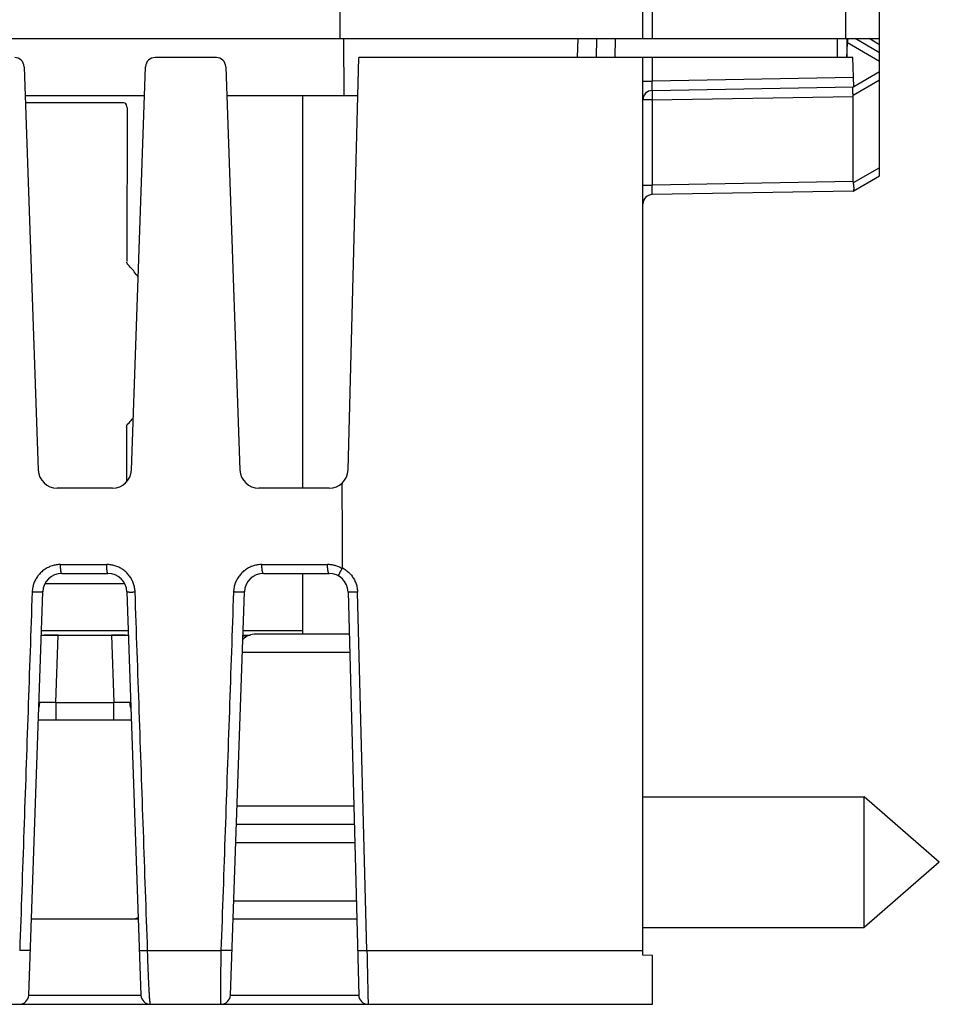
# Model space of a CAD drawing. Header units: inches. Extents: x 0 to 34, y 0 to 22.
# Tile 67 of 78: x 17.5 to 18.4, y 16.3 to 17.3. Entities that reach past the tile are written whole.
import ezdxf

# ---------------------------------------------------------------- set-up
doc = ezdxf.new("R2010")
doc.units = ezdxf.units.IN
doc.header["$LTSCALE"] = 1.87
doc.header["$MEASUREMENT"] = 0
doc.layers.get('0').update_dxf_attribs({"linetype": 'CONTINUOUS'})

msp = doc.modelspace()

# ---------------------------------------------------------------- linework, layer by layer
at = {"color": 7, "linetype": 'CONTINUOUS'}
for p, q in [((18.1132, 17.285), (18.1132, 18.2048)), ((18.123, 17.7622), (18.123, 17.285)), ((18.3275, 17.285), (18.3275, 17.7586)), ((18.3632, 17.14), (18.3632, 17.748)), ((15.7633, 17.285), (17.7932, 17.285)), ((17.7932, 17.285), (18.3632, 17.285)), ((17.7976, 17.225), (17.7975, 17.285)), ((18.0443, 17.285), (18.0439, 17.265)), ((18.0643, 17.285), (18.0639, 17.265)), ((18.0839, 17.265), (18.0843, 17.285)), ((18.3186, 17.265), (18.3186, 17.285)), ((18.3286, 17.285), (18.3286, 17.265)), ((18.3632, 17.27), (18.3372, 17.285)), ((18.3632, 17.2786), (18.3522, 17.285)), ((18.3293, 17.2802), (18.3286, 17.2802)), ((18.3286, 17.265), (18.3293, 17.2802)), ((18.3293, 17.2809), (18.3632, 17.2613)), ((17.6627, 17.265), (17.5979, 17.265)), ((17.8018, 16.8295), (17.8132, 17.265)), ((18.335, 17.265), (17.8132, 17.265)), ((18.1132, 16.3169), (18.1132, 17.265)), ((18.123, 17.265), (18.123, 17.2401)), ((18.3358, 17.2339), (18.335, 17.265)), ((17.4597, 17.2553), (17.4746, 16.8293)), ((17.573, 16.8293), (17.5879, 17.2553)), ((17.6727, 17.2553), (17.6876, 16.8293)), ((18.3355, 17.2439), (18.123, 17.2401)), ((18.3632, 17.25), (18.3358, 17.234)), ((18.1132, 17.2401), (18.123, 17.2401)), ((18.123, 17.2302), (18.3357, 17.2339)), ((18.3351, 17.2251), (18.3632, 17.2413)), ((18.3353, 17.2339), (18.3351, 17.2338)), ((17.4608, 17.225), (17.5869, 17.225)), ((17.6738, 17.225), (17.8122, 17.225)), ((17.7542, 16.81), (17.7542, 17.225)), ((18.123, 17.2202), (18.3353, 17.2239)), ((18.3353, 17.1339), (18.3353, 17.2239)), ((17.5634, 17.2171), (17.461, 17.2171)), ((17.5684, 17.2121), (17.5682, 17.0495)), ((18.123, 17.2202), (18.1132, 17.2202)), ((18.123, 17.2202), (18.123, 17.1301)), ((18.3353, 17.1239), (18.3632, 17.14)), ((18.3632, 17.1486), (18.3354, 17.1326)), ((18.1132, 17.1301), (18.123, 17.1301)), ((18.3353, 17.1339), (18.123, 17.1301)), ((18.3353, 17.1239), (18.123, 17.1202)), ((17.5679, 16.8746), (17.5679, 16.8166)), ((17.553, 16.81), (17.4946, 16.81)), ((17.7818, 16.81), (17.7076, 16.81)), ((17.4981, 16.7295), (17.5469, 16.7295)), ((17.7108, 16.7295), (17.7801, 16.7295)), ((17.4994, 16.72), (17.5482, 16.72)), ((17.7124, 16.72), (17.7818, 16.72)), ((17.7542, 16.656), (17.7542, 16.72)), ((17.4818, 16.7095), (17.5627, 16.7095)), ((17.4645, 16.2746), (17.4794, 16.7007)), ((17.5682, 16.7007), (17.5831, 16.2746)), ((17.6775, 16.2746), (17.6924, 16.7007)), ((17.8018, 16.7005), (17.813, 16.2746)), ((17.8217, 16.3218), (17.8118, 16.7002)), ((17.4778, 16.655), (17.5698, 16.655)), ((17.478, 16.6598), (17.5697, 16.6598)), ((17.4932, 16.5839), (17.4957, 16.655)), ((17.552, 16.655), (17.5544, 16.5839)), ((17.6908, 16.655), (17.6983, 16.655)), ((17.691, 16.6598), (17.7542, 16.6598)), ((17.803, 16.656), (17.7045, 16.656)), ((17.8035, 16.6367), (17.6901, 16.6367)), ((17.4932, 16.5839), (17.5544, 16.5839)), ((17.4932, 16.5839), (17.4932, 16.565)), ((17.5544, 16.565), (17.5544, 16.5839)), ((17.573, 16.565), (17.4746, 16.565)), ((18.1132, 16.4842), (18.3468, 16.4842)), ((18.4262, 16.4152), (18.3468, 16.4842)), ((18.3468, 16.3462), (18.3468, 16.4842)), ((17.8077, 16.4743), (17.6845, 16.4743)), ((17.8082, 16.455), (17.6838, 16.455)), ((17.8088, 16.4357), (17.6831, 16.4357)), ((18.4262, 16.4152), (18.3468, 16.3462)), ((17.681, 16.3743), (17.8104, 16.3743)), ((17.5803, 16.355), (17.4673, 16.355)), ((17.8109, 16.355), (17.6803, 16.355)), ((18.1132, 16.3462), (18.3468, 16.3462)), ((17.5901, 16.3218), (17.6676, 16.3218)), ((17.8217, 16.3218), (18.1132, 16.3218)), ((18.1232, 16.3166), (18.1132, 16.3169)), ((18.1232, 16.265), (18.1232, 16.3166)), ((17.4645, 16.2745), (17.5831, 16.2745)), ((17.6775, 16.2745), (17.813, 16.2745)), ((15.5487, 16.265), (18.1232, 16.265))]:
    msp.add_line(p, q, dxfattribs=at)
for centre, radius, start, end in [((17.4497, 17.255), 0.01, 2, 90), ((17.5979, 17.255), 0.01, 90, 178), ((17.6627, 17.255), 0.01, 2, 90), ((18.1232, 17.2202), 0.01, 91, 180), ((18.1232, 17.1102), 0.01, 91, 180), ((17.4946, 16.83), 0.02, 182, 270), ((17.553, 16.83), 0.02, 270, 358), ((17.7076, 16.83), 0.02, 181.9981, 270), ((17.7818, 16.83), 0.02, 270, 358.5049), ((17.4994, 16.7), 0.02, 90, 178), ((17.5482, 16.7), 0.02, 2, 90), ((17.7124, 16.7), 0.02, 90, 178), ((17.7818, 16.7), 0.02, 1.5104, 90), ((17.7045, 16.636), 0.02, 90, 134.1123), ((17.5724, 16.375), 0.02, 270, 293.08), ((17.4545, 16.275), 0.01, 270, 358), ((17.5931, 16.275), 0.01, 182, 270), ((17.6675, 16.275), 0.01, 270, 358), ((17.823, 16.275), 0.01, 181.5, 270)]:
    msp.add_arc(centre, radius, start, end, dxfattribs=at)
for points, knots in [([(17.7932, 17.4296), (17.7932, 17.4139), (17.7932, 17.3821), (17.7932, 17.3338), (17.7932, 17.3014), (17.7932, 17.285)], [0, 0, 0, 0, 0.326533, 0.659784, 1, 1, 1, 1]), ([(18.3293, 17.2809), (18.3294, 17.2812), (18.3295, 17.2818), (18.3296, 17.2828), (18.3297, 17.2837), (18.3298, 17.2844), (18.3298, 17.2848), (18.3298, 17.285)], [0, 0, 0, 0, 0.234677, 0.462718, 0.682039, 0.891815, 1, 1, 1, 1]), ([(18.3293, 17.2802), (18.3293, 17.2803), (18.3293, 17.2805), (18.3293, 17.2807), (18.3293, 17.2808), (18.3293, 17.2809)], [0, 0, 0, 0, 0.331125, 0.664167, 1, 1, 1, 1]), ([(18.123, 17.2302), (18.123, 17.2302), (18.123, 17.2303), (18.123, 17.2304), (18.123, 17.2306), (18.123, 17.2309), (18.123, 17.2314), (18.123, 17.2319), (18.123, 17.2324), (18.123, 17.2331), (18.123, 17.2338), (18.123, 17.2346), (18.123, 17.2354), (18.123, 17.2363), (18.123, 17.2373), (18.123, 17.2382), (18.123, 17.2392), (18.123, 17.2398), (18.123, 17.2401)], [0, 0, 0, 0, 0.005065, 0.019542, 0.043441, 0.076543, 0.118517, 0.168937, 0.227308, 0.293073, 0.365614, 0.444265, 0.528309, 0.616966, 0.709378, 0.804646, 0.901837, 1, 1, 1, 1]), ([(18.3349, 17.2336), (18.3349, 17.2335), (18.3348, 17.2333), (18.3346, 17.233), (18.3345, 17.2326), (18.3344, 17.2321), (18.3344, 17.2315), (18.3344, 17.2309), (18.3344, 17.2302), (18.3344, 17.2295), (18.3345, 17.2287), (18.3346, 17.2278), (18.3348, 17.2269), (18.3349, 17.226), (18.3351, 17.2254), (18.3351, 17.2251)], [0, 0, 0, 0, 0.03555, 0.077862, 0.127778, 0.185311, 0.250567, 0.323164, 0.402789, 0.489115, 0.581415, 0.679449, 0.782235, 0.889391, 1, 1, 1, 1]), ([(18.123, 17.2302), (18.123, 17.2302), (18.123, 17.2301), (18.123, 17.2299), (18.123, 17.2297), (18.123, 17.2294), (18.123, 17.2289), (18.123, 17.2284), (18.123, 17.2279), (18.123, 17.2272), (18.123, 17.2265), (18.123, 17.2257), (18.123, 17.2248), (18.123, 17.224), (18.123, 17.223), (18.123, 17.2221), (18.123, 17.2211), (18.123, 17.2205), (18.123, 17.2202)], [0, 0, 0, 0, 0.005106, 0.019593, 0.043479, 0.076555, 0.118514, 0.168953, 0.22739, 0.293263, 0.36594, 0.444722, 0.528849, 0.617514, 0.709863, 0.805007, 0.902031, 1, 1, 1, 1]), ([(18.3353, 17.2239), (18.3353, 17.224), (18.3353, 17.2243), (18.3352, 17.2247), (18.3352, 17.225), (18.3351, 17.2251)], [0, 0, 0, 0, 0.329521, 0.66164, 1, 1, 1, 1]), ([(17.5683, 17.2126), (17.5683, 17.2134), (17.568, 17.2151), (17.566, 17.217), (17.5642, 17.2171), (17.5634, 17.2171)], [0, 0, 0, 0, 0.316658, 0.651999, 1, 1, 1, 1]), ([(18.123, 17.1202), (18.123, 17.1202), (18.123, 17.1203), (18.123, 17.1204), (18.123, 17.1206), (18.123, 17.1209), (18.123, 17.1214), (18.123, 17.1219), (18.123, 17.1224), (18.123, 17.1231), (18.123, 17.1238), (18.123, 17.1246), (18.123, 17.1255), (18.123, 17.1263), (18.123, 17.1273), (18.123, 17.1282), (18.123, 17.1292), (18.123, 17.1298), (18.123, 17.1301)], [0, 0, 0, 0, 0.005066, 0.019543, 0.043446, 0.076561, 0.11857, 0.169058, 0.227527, 0.293393, 0.366005, 0.44468, 0.528688, 0.617256, 0.70955, 0.804706, 0.901829, 1, 1, 1, 1]), ([(18.3353, 17.1339), (18.3353, 17.1337), (18.3353, 17.1334), (18.3353, 17.133), (18.3354, 17.1327), (18.3354, 17.1326)], [0, 0, 0, 0, 0.329519, 0.661638, 1, 1, 1, 1]), ([(18.3354, 17.1239), (18.3355, 17.124), (18.3357, 17.1241), (18.3358, 17.1244), (18.336, 17.1247), (18.3361, 17.1251), (18.3361, 17.1256), (18.3362, 17.1262), (18.3362, 17.1268), (18.3362, 17.1275), (18.3361, 17.1283), (18.3361, 17.129), (18.3359, 17.1299), (18.3358, 17.1308), (18.3356, 17.1317), (18.3355, 17.1323), (18.3354, 17.1326)], [0, 0, 0, 0, 0.029417, 0.063921, 0.104988, 0.153436, 0.209276, 0.272613, 0.343075, 0.420357, 0.504144, 0.593728, 0.688879, 0.788641, 0.892645, 1, 1, 1, 1]), ([(17.5695, 17.0461), (17.5695, 17.0462), (17.5693, 17.0463), (17.5692, 17.0465), (17.569, 17.0467), (17.5689, 17.047), (17.5688, 17.0471), (17.5687, 17.0473), (17.5686, 17.0475), (17.5685, 17.0476), (17.5685, 17.0478), (17.5684, 17.0479), (17.5684, 17.0481), (17.5683, 17.0483), (17.5683, 17.0484), (17.5683, 17.0486), (17.5681, 17.0489), (17.5682, 17.0489), (17.5682, 17.0489)], [0, 0, 0, 0, 0.094166, 0.184232, 0.268601, 0.34577, 0.414118, 0.473813, 0.527582, 0.578376, 0.628918, 0.679835, 0.730716, 0.781467, 0.836242, 0.902894, 0.984316, 1, 1, 1, 1]), ([(17.5802, 17.0332), (17.5795, 17.0341), (17.5775, 17.0369), (17.574, 17.0412), (17.5711, 17.0445), (17.5695, 17.0461)], [0, 0, 0, 0, 0.20834, 0.604228, 1, 1, 1, 1]), ([(17.5693, 16.878), (17.5709, 16.8796), (17.5728, 16.8817), (17.5746, 16.8839), (17.575, 16.8844)], [0, 0, 0, 0, 0.778181, 1, 1, 1, 1]), ([(17.5679, 16.8739), (17.5679, 16.8742), (17.568, 16.8747), (17.568, 16.8754), (17.5681, 16.876), (17.5683, 16.8765), (17.5686, 16.8771), (17.5689, 16.8776), (17.5692, 16.8779), (17.5693, 16.878)], [0, 0, 0, 0, 0.194267, 0.326476, 0.464478, 0.599596, 0.731131, 0.863341, 1, 1, 1, 1]), ([(17.7953, 16.8152), (17.7953, 16.8053), (17.7954, 16.7855), (17.7956, 16.7558), (17.7957, 16.7359), (17.7957, 16.726)], [0, 0, 0, 0, 0.333559, 0.666624, 1, 1, 1, 1]), ([(17.4981, 16.7295), (17.4974, 16.7295), (17.4959, 16.7294), (17.4936, 16.7291), (17.4914, 16.7287), (17.4891, 16.7281), (17.487, 16.7273), (17.4849, 16.7264), (17.4829, 16.7253), (17.4809, 16.7241), (17.4791, 16.7227), (17.4774, 16.7212), (17.4758, 16.7195), (17.4743, 16.7177), (17.473, 16.7158), (17.4719, 16.7139), (17.4708, 16.7119), (17.47, 16.7098), (17.4693, 16.7076), (17.4688, 16.7054), (17.4684, 16.703), (17.4682, 16.7013), (17.4682, 16.7005)], [0, 0, 0, 0, 0.049328, 0.098758, 0.148311, 0.198005, 0.247849, 0.297822, 0.34772, 0.397295, 0.446613, 0.496154, 0.546317, 0.596782, 0.646956, 0.696516, 0.745522, 0.79417, 0.843131, 0.893225, 0.945253, 1, 1, 1, 1]), ([(17.4994, 16.72), (17.4994, 16.72), (17.4993, 16.72), (17.4993, 16.72), (17.4993, 16.72), (17.4992, 16.7201), (17.4992, 16.7201), (17.4991, 16.7201), (17.4991, 16.7202), (17.499, 16.7203), (17.499, 16.7205), (17.4989, 16.7206), (17.4989, 16.7208), (17.4988, 16.721), (17.4988, 16.7213), (17.4987, 16.7216), (17.4986, 16.7221), (17.4985, 16.7227), (17.4984, 16.7234), (17.4984, 16.7241), (17.4983, 16.7249), (17.4982, 16.7257), (17.4982, 16.7266), (17.4982, 16.7276), (17.4981, 16.7285), (17.4981, 16.7292), (17.4981, 16.7295)], [0, 0, 0, 0, 0.002921, 0.005937, 0.013717, 0.018227, 0.023226, 0.02875, 0.034828, 0.048699, 0.064911, 0.08342, 0.104143, 0.126976, 0.1518, 0.178474, 0.236765, 0.300457, 0.368218, 0.441546, 0.522667, 0.611171, 0.706185, 0.806791, 0.911632, 1, 1, 1, 1]), ([(17.5769, 16.7005), (17.5768, 16.7012), (17.5767, 16.7027), (17.5764, 16.7048), (17.5759, 16.707), (17.5753, 16.7091), (17.5745, 16.7111), (17.5736, 16.7131), (17.5726, 16.715), (17.5714, 16.7168), (17.57, 16.7186), (17.5686, 16.7202), (17.567, 16.7218), (17.5653, 16.7232), (17.5635, 16.7245), (17.5617, 16.7256), (17.5597, 16.7266), (17.5577, 16.7275), (17.5556, 16.7282), (17.5535, 16.7288), (17.5513, 16.7292), (17.5491, 16.7294), (17.5477, 16.7295), (17.5469, 16.7295)], [0, 0, 0, 0, 0.047051, 0.094406, 0.141953, 0.189581, 0.23718, 0.284652, 0.33204, 0.379476, 0.427056, 0.474755, 0.52253, 0.570315, 0.618023, 0.66559, 0.713099, 0.760701, 0.808486, 0.856393, 0.904338, 0.952234, 1, 1, 1, 1]), ([(17.5482, 16.72), (17.5482, 16.72), (17.5481, 16.72), (17.548, 16.7202), (17.5478, 16.7205), (17.5477, 16.7208), (17.5476, 16.7213), (17.5475, 16.7218), (17.5474, 16.7224), (17.5473, 16.7231), (17.5472, 16.7239), (17.5471, 16.7247), (17.5471, 16.7256), (17.547, 16.7265), (17.547, 16.7275), (17.5469, 16.7285), (17.5469, 16.7291), (17.5469, 16.7295)], [0, 0, 0, 0, 0.014741, 0.035558, 0.064822, 0.103147, 0.150541, 0.206736, 0.271277, 0.343576, 0.422945, 0.508607, 0.599718, 0.695391, 0.794681, 0.896575, 1, 1, 1, 1]), ([(17.7108, 16.7295), (17.71, 16.7295), (17.7085, 16.7294), (17.7062, 16.7291), (17.704, 16.7287), (17.7018, 16.7281), (17.6996, 16.7273), (17.6975, 16.7264), (17.6955, 16.7253), (17.6936, 16.724), (17.6918, 16.7227), (17.69, 16.7212), (17.6884, 16.7195), (17.687, 16.7177), (17.6856, 16.7158), (17.6845, 16.7139), (17.6835, 16.7118), (17.6826, 16.7098), (17.6819, 16.7076), (17.6814, 16.7054), (17.681, 16.703), (17.6809, 16.7013), (17.6808, 16.7005)], [0, 0, 0, 0, 0.049365, 0.098869, 0.148523, 0.198331, 0.248292, 0.298365, 0.34832, 0.397873, 0.447103, 0.496573, 0.546755, 0.597287, 0.64748, 0.69695, 0.745766, 0.794147, 0.842843, 0.892784, 0.944874, 1, 1, 1, 1]), ([(17.7124, 16.72), (17.7123, 16.72), (17.7122, 16.72), (17.712, 16.7202), (17.7119, 16.7205), (17.7117, 16.7208), (17.7116, 16.7213), (17.7114, 16.7218), (17.7113, 16.7224), (17.7112, 16.7231), (17.7111, 16.7239), (17.711, 16.7247), (17.7109, 16.7256), (17.7109, 16.7265), (17.7108, 16.7275), (17.7108, 16.7285), (17.7108, 16.7291), (17.7108, 16.7295)], [0, 0, 0, 0, 0.017385, 0.040004, 0.070361, 0.10931, 0.157041, 0.213418, 0.277979, 0.350035, 0.428869, 0.513819, 0.604152, 0.69896, 0.79724, 0.897946, 1, 1, 1, 1]), ([(17.7955, 16.7252), (17.7949, 16.7255), (17.7938, 16.7262), (17.7919, 16.727), (17.79, 16.7278), (17.7881, 16.7284), (17.7861, 16.7289), (17.7841, 16.7292), (17.7821, 16.7294), (17.7808, 16.7295), (17.7801, 16.7295)], [0, 0, 0, 0, 0.123985, 0.24905, 0.374796, 0.500808, 0.626697, 0.752101, 0.876655, 1, 1, 1, 1]), ([(17.7818, 16.72), (17.7818, 16.72), (17.7816, 16.72), (17.7815, 16.7202), (17.7813, 16.7205), (17.7811, 16.7208), (17.781, 16.7213), (17.7808, 16.7218), (17.7807, 16.7224), (17.7806, 16.7231), (17.7805, 16.7239), (17.7804, 16.7247), (17.7803, 16.7256), (17.7802, 16.7265), (17.7801, 16.7275), (17.7801, 16.7285), (17.7801, 16.7291), (17.7801, 16.7295)], [0, 0, 0, 0, 0.018434, 0.041831, 0.072708, 0.111966, 0.159787, 0.216013, 0.280263, 0.352005, 0.430595, 0.515288, 0.605265, 0.699671, 0.797592, 0.898048, 1, 1, 1, 1]), ([(17.7917, 16.7174), (17.7916, 16.7174), (17.7916, 16.7175), (17.7917, 16.7176), (17.7917, 16.7178), (17.7919, 16.7181), (17.792, 16.7185), (17.7922, 16.7189), (17.7925, 16.7194), (17.7928, 16.72), (17.7931, 16.7206), (17.7934, 16.7213), (17.7938, 16.722), (17.7942, 16.7228), (17.7946, 16.7236), (17.7951, 16.7244), (17.7954, 16.7249), (17.7955, 16.7252)], [0, 0, 0, 0, 0.012453, 0.028266, 0.054525, 0.090908, 0.136967, 0.192279, 0.256417, 0.328576, 0.408388, 0.494888, 0.587376, 0.685133, 0.786958, 0.89234, 1, 1, 1, 1]), ([(17.7958, 16.726), (17.7958, 16.726), (17.7957, 16.726), (17.7957, 16.7258), (17.7957, 16.7257), (17.7957, 16.7255), (17.7956, 16.7253), (17.7955, 16.7252), (17.7955, 16.7252)], [0, 0, 0, 0, 0.152706, 0.286637, 0.436907, 0.604859, 0.791754, 1, 1, 1, 1]), ([(17.7957, 16.726), (17.7964, 16.7257), (17.7977, 16.725), (17.7995, 16.7237), (17.8013, 16.7223), (17.803, 16.7208), (17.8046, 16.7191), (17.806, 16.7173), (17.8073, 16.7153), (17.8085, 16.7133), (17.8094, 16.7112), (17.8103, 16.7091), (17.8109, 16.7069), (17.8114, 16.7047), (17.8117, 16.7025), (17.8118, 16.701), (17.8118, 16.7002)], [0, 0, 0, 0, 0.06946, 0.139862, 0.211048, 0.282847, 0.355078, 0.42758, 0.500228, 0.572896, 0.645429, 0.717662, 0.789412, 0.860494, 0.930733, 1, 1, 1, 1]), ([(17.4682, 16.7005), (17.4667, 16.6585), (17.4638, 16.5744), (17.4594, 16.4482), (17.4565, 16.364), (17.455, 16.3218)], [0, 0, 0, 0, 0.332882, 0.666215, 1, 1, 1, 1]), ([(17.4794, 16.7007), (17.4794, 16.7007), (17.4793, 16.7006), (17.4792, 16.7006), (17.4789, 16.7005), (17.4786, 16.7005), (17.4781, 16.7004), (17.4776, 16.7004), (17.477, 16.7004), (17.4763, 16.7004), (17.4756, 16.7004), (17.4748, 16.7004), (17.474, 16.7004), (17.4731, 16.7004), (17.4721, 16.7004), (17.4712, 16.7004), (17.4702, 16.7004), (17.4692, 16.7005), (17.4685, 16.7005), (17.4682, 16.7005)], [0, 0, 0, 0, 0.006694, 0.020823, 0.043252, 0.073902, 0.112427, 0.158541, 0.212052, 0.272042, 0.337655, 0.409156, 0.485698, 0.565965, 0.649543, 0.735851, 0.823811, 0.912256, 1, 1, 1, 1]), ([(17.5682, 16.7007), (17.5682, 16.7007), (17.5683, 16.7006), (17.5684, 16.7006), (17.5687, 16.7005), (17.569, 16.7005), (17.5694, 16.7005), (17.5699, 16.7005), (17.5704, 16.7005), (17.571, 16.7004), (17.5717, 16.7004), (17.5725, 16.7004), (17.5733, 16.7004), (17.5741, 16.7004), (17.575, 16.7005), (17.5759, 16.7005), (17.5765, 16.7005), (17.5769, 16.7005)], [0, 0, 0, 0, 0.007453, 0.024034, 0.050579, 0.087044, 0.133177, 0.188608, 0.252847, 0.325307, 0.40533, 0.492195, 0.585119, 0.683273, 0.785774, 0.891677, 1, 1, 1, 1]), ([(17.5901, 16.3218), (17.5886, 16.364), (17.5857, 16.4482), (17.5813, 16.5744), (17.5783, 16.6585), (17.5769, 16.7005)], [0, 0, 0, 0, 0.33385, 0.667182, 1, 1, 1, 1]), ([(17.6808, 16.7005), (17.6794, 16.6585), (17.6764, 16.5744), (17.672, 16.4482), (17.6691, 16.364), (17.6676, 16.3218)], [0, 0, 0, 0, 0.332895, 0.666227, 1, 1, 1, 1]), ([(17.6924, 16.7007), (17.6924, 16.7007), (17.6923, 16.7006), (17.6922, 16.7006), (17.6919, 16.7005), (17.6916, 16.7005), (17.6912, 16.7004), (17.6907, 16.7004), (17.6902, 16.7004), (17.6895, 16.7004), (17.6888, 16.7004), (17.6881, 16.7003), (17.6873, 16.7003), (17.6864, 16.7003), (17.6856, 16.7004), (17.6846, 16.7004), (17.6837, 16.7004), (17.6827, 16.7004), (17.6818, 16.7005), (17.6811, 16.7005), (17.6808, 16.7005)], [0, 0, 0, 0, 0.00626, 0.019121, 0.039449, 0.067206, 0.102089, 0.143797, 0.192211, 0.246894, 0.306716, 0.371591, 0.441557, 0.515278, 0.591967, 0.671342, 0.752796, 0.835394, 0.918144, 1, 1, 1, 1]), ([(17.8118, 16.7002), (17.8115, 16.7002), (17.8108, 16.7002), (17.8099, 16.7002), (17.8089, 16.7002), (17.808, 16.7002), (17.8071, 16.7002), (17.8063, 16.7002), (17.8055, 16.7002), (17.8048, 16.7002), (17.8041, 16.7002), (17.8035, 16.7002), (17.803, 16.7003), (17.8026, 16.7003), (17.8023, 16.7003), (17.802, 16.7004), (17.8019, 16.7004), (17.8018, 16.7005), (17.8018, 16.7005)], [0, 0, 0, 0, 0.097056, 0.193445, 0.28813, 0.380128, 0.46849, 0.552331, 0.630856, 0.703328, 0.769069, 0.827446, 0.877896, 0.91995, 0.953239, 0.977507, 0.992711, 1, 1, 1, 1]), ([(17.4957, 16.6549), (17.4951, 16.6549), (17.494, 16.6549), (17.4924, 16.6549), (17.4908, 16.6549), (17.4892, 16.6549), (17.4877, 16.6549), (17.4862, 16.6549), (17.4848, 16.6548), (17.4834, 16.6548), (17.4822, 16.6548), (17.481, 16.6547), (17.4799, 16.6547), (17.479, 16.6546), (17.4783, 16.6545), (17.4779, 16.6545), (17.4778, 16.6545)], [0, 0, 0, 0, 0.090456, 0.181227, 0.271292, 0.359985, 0.446191, 0.529322, 0.608791, 0.684076, 0.754794, 0.820288, 0.880288, 0.93427, 0.981988, 1, 1, 1, 1]), ([(17.5698, 16.6545), (17.5697, 16.6545), (17.5694, 16.6545), (17.5686, 16.6546), (17.5677, 16.6547), (17.5666, 16.6547), (17.5654, 16.6548), (17.5642, 16.6548), (17.5628, 16.6548), (17.5614, 16.6549), (17.5599, 16.6549), (17.5584, 16.6549), (17.5568, 16.6549), (17.5552, 16.6549), (17.5536, 16.6549), (17.5525, 16.6549), (17.5519, 16.6549)], [0, 0, 0, 0, 0.018015, 0.065723, 0.119694, 0.179681, 0.24516, 0.315864, 0.391132, 0.470586, 0.553697, 0.639877, 0.728548, 0.81861, 0.909383, 1, 1, 1, 1]), ([(17.6972, 16.6546), (17.6971, 16.6546), (17.6964, 16.6545), (17.6953, 16.6545), (17.6939, 16.6543), (17.6927, 16.6542), (17.6917, 16.654), (17.691, 16.6539), (17.6907, 16.6538)], [0, 0, 0, 0, 0.085677, 0.310497, 0.515487, 0.699718, 0.862738, 1, 1, 1, 1]), ([(17.4751, 16.5779), (17.4752, 16.5782), (17.4755, 16.5791), (17.4758, 16.5805), (17.4761, 16.5822), (17.4762, 16.5833), (17.4762, 16.5838)], [0, 0, 0, 0, 0.169718, 0.445212, 0.722184, 1, 1, 1, 1]), ([(17.4762, 16.5838), (17.4759, 16.5838), (17.4756, 16.5839), (17.4753, 16.5839), (17.4753, 16.5839)], [0, 0, 0, 0, 0.894594, 1, 1, 1, 1]), ([(17.4932, 16.5839), (17.4926, 16.5839), (17.4915, 16.5839), (17.4898, 16.5838), (17.4882, 16.5838), (17.4865, 16.5838), (17.485, 16.5837), (17.4835, 16.5837), (17.482, 16.5837), (17.4807, 16.5837), (17.4794, 16.5837), (17.4782, 16.5838), (17.4772, 16.5838), (17.4765, 16.5838), (17.4762, 16.5838)], [0, 0, 0, 0, 0.099843, 0.198884, 0.296422, 0.391767, 0.484243, 0.573196, 0.657996, 0.738044, 0.812774, 0.881659, 0.944214, 1, 1, 1, 1]), ([(17.5714, 16.5838), (17.5711, 16.5838), (17.5704, 16.5838), (17.5694, 16.5838), (17.5682, 16.5837), (17.567, 16.5837), (17.5656, 16.5837), (17.5642, 16.5837), (17.5626, 16.5837), (17.5611, 16.5838), (17.5595, 16.5838), (17.5578, 16.5838), (17.5561, 16.5839), (17.555, 16.5839), (17.5544, 16.5839)], [0, 0, 0, 0, 0.055787, 0.118341, 0.187226, 0.261956, 0.342004, 0.426804, 0.515757, 0.608233, 0.703578, 0.801117, 0.900159, 1, 1, 1, 1]), ([(17.5723, 16.5839), (17.5723, 16.5839), (17.572, 16.5839), (17.5717, 16.5838), (17.5714, 16.5838)], [0, 0, 0, 0, 0.106053, 1, 1, 1, 1]), ([(17.5725, 16.5779), (17.5724, 16.5782), (17.5721, 16.5791), (17.5718, 16.5805), (17.5716, 16.5822), (17.5715, 16.5833), (17.5714, 16.5838)], [0, 0, 0, 0, 0.16976, 0.445236, 0.722192, 1, 1, 1, 1]), ([(17.4662, 16.322), (17.4662, 16.322), (17.4662, 16.322), (17.4662, 16.322), (17.4661, 16.322), (17.4661, 16.322), (17.4661, 16.322), (17.4661, 16.322), (17.4661, 16.3219), (17.466, 16.3219), (17.466, 16.3219), (17.4659, 16.3219), (17.4658, 16.3219), (17.4657, 16.3219), (17.4655, 16.3218), (17.4653, 16.3218), (17.4651, 16.3218), (17.4649, 16.3218), (17.4645, 16.3218), (17.4641, 16.3217), (17.4638, 16.3217), (17.4634, 16.3217), (17.4631, 16.3217), (17.4628, 16.3217), (17.4624, 16.3217), (17.4619, 16.3217), (17.4613, 16.3217), (17.4604, 16.3217), (17.4592, 16.3217), (17.4575, 16.3217), (17.456, 16.3218), (17.4551, 16.3218), (17.455, 16.3218)], [0, 0, 0, 0, 0.000043, 0.001184, 0.001805, 0.002481, 0.004368, 0.006744, 0.009656, 0.013125, 0.017159, 0.021761, 0.032656, 0.04577, 0.061015, 0.078288, 0.09748, 0.118477, 0.141143, 0.190914, 0.217719, 0.245526, 0.27417, 0.303788, 0.334613, 0.366959, 0.436939, 0.513369, 0.595486, 0.773198, 0.960178, 1, 1, 1, 1]), ([(17.5815, 16.322), (17.5815, 16.322), (17.5815, 16.322), (17.5817, 16.3219), (17.5819, 16.3219), (17.5822, 16.3219), (17.5826, 16.3218), (17.5831, 16.3218), (17.5836, 16.3218), (17.5843, 16.3218), (17.5849, 16.3218), (17.5857, 16.3218), (17.5865, 16.3218), (17.5873, 16.3218), (17.5882, 16.3218), (17.5891, 16.3218), (17.5897, 16.3218), (17.5901, 16.3218)], [0, 0, 0, 0, 0.00745, 0.024024, 0.050572, 0.087037, 0.133157, 0.188566, 0.252776, 0.325209, 0.405213, 0.492066, 0.584986, 0.683157, 0.785696, 0.891644, 1, 1, 1, 1]), ([(17.5931, 16.265), (17.5931, 16.265), (17.593, 16.2652), (17.5929, 16.2655), (17.5928, 16.2662), (17.5927, 16.267), (17.5926, 16.2681), (17.5925, 16.2694), (17.5923, 16.2709), (17.5922, 16.2726), (17.5921, 16.2746), (17.5919, 16.2767), (17.5918, 16.2791), (17.5917, 16.2816), (17.5915, 16.2843), (17.5914, 16.2871), (17.5912, 16.2902), (17.5911, 16.2933), (17.591, 16.2966), (17.5908, 16.3), (17.5907, 16.3034), (17.5906, 16.307), (17.5904, 16.3107), (17.5903, 16.3143), (17.5902, 16.3181), (17.5901, 16.3206), (17.5901, 16.3218)], [0, 0, 0, 0, 0.002665, 0.009261, 0.019994, 0.034858, 0.053808, 0.076777, 0.103667, 0.134362, 0.168726, 0.206606, 0.24784, 0.292262, 0.339703, 0.389982, 0.442906, 0.498265, 0.55583, 0.615363, 0.676614, 0.739325, 0.803255, 0.868172, 0.933839, 1, 1, 1, 1]), ([(17.6676, 16.3218), (17.6676, 16.3206), (17.6676, 16.3181), (17.6675, 16.3145), (17.6674, 16.3108), (17.6673, 16.3071), (17.6672, 16.3036), (17.6672, 16.3001), (17.6671, 16.2967), (17.6671, 16.2934), (17.667, 16.2903), (17.667, 16.2872), (17.667, 16.2844), (17.6669, 16.2817), (17.6669, 16.2791), (17.6669, 16.2768), (17.667, 16.2746), (17.667, 16.2726), (17.667, 16.2709), (17.6671, 16.2694), (17.6671, 16.2681), (17.6672, 16.267), (17.6672, 16.2662), (17.6673, 16.2655), (17.6674, 16.2652), (17.6675, 16.265), (17.6675, 16.265)], [0, 0, 0, 0, 0.064822, 0.129877, 0.194688, 0.258784, 0.321707, 0.383076, 0.442663, 0.500272, 0.55572, 0.60882, 0.659345, 0.707024, 0.751622, 0.792998, 0.831024, 0.86553, 0.896332, 0.92328, 0.94627, 0.965214, 0.98005, 0.990739, 0.997289, 1, 1, 1, 1]), ([(17.6792, 16.322), (17.6792, 16.322), (17.6792, 16.322), (17.6792, 16.322), (17.6791, 16.322), (17.6791, 16.322), (17.6791, 16.322), (17.6791, 16.322), (17.6791, 16.3219), (17.679, 16.3219), (17.679, 16.3219), (17.6789, 16.3219), (17.6788, 16.3219), (17.6786, 16.3218), (17.6785, 16.3218), (17.6783, 16.3218), (17.678, 16.3218), (17.6778, 16.3218), (17.6774, 16.3217), (17.677, 16.3217), (17.6766, 16.3217), (17.6763, 16.3217), (17.676, 16.3217), (17.6757, 16.3217), (17.6753, 16.3217), (17.6748, 16.3217), (17.6741, 16.3217), (17.6732, 16.3217), (17.672, 16.3217), (17.6703, 16.3217), (17.6687, 16.3218), (17.6678, 16.3218), (17.6676, 16.3218)], [0, 0, 0, 0, 0.000037, 0.001415, 0.002185, 0.003043, 0.005076, 0.007612, 0.010689, 0.014323, 0.018521, 0.023282, 0.03448, 0.047873, 0.063367, 0.080856, 0.100228, 0.121365, 0.144129, 0.193963, 0.220728, 0.248446, 0.27695, 0.306381, 0.336977, 0.369057, 0.438398, 0.51403, 0.595174, 0.770329, 0.953806, 1, 1, 1, 1]), ([(17.8117, 16.3221), (17.8117, 16.3221), (17.8118, 16.322), (17.8119, 16.322), (17.8122, 16.322), (17.8125, 16.3219), (17.8129, 16.3219), (17.8134, 16.3219), (17.814, 16.3218), (17.8147, 16.3218), (17.8154, 16.3218), (17.8162, 16.3218), (17.817, 16.3218), (17.8179, 16.3218), (17.8188, 16.3218), (17.8198, 16.3218), (17.8208, 16.3218), (17.8214, 16.3218), (17.8217, 16.3218)], [0, 0, 0, 0, 0.007011, 0.022229, 0.046508, 0.079809, 0.121884, 0.172362, 0.230776, 0.296571, 0.369122, 0.447739, 0.531679, 0.62011, 0.712123, 0.806764, 0.903053, 1, 1, 1, 1]), ([(17.8217, 16.3218), (17.8218, 16.3206), (17.8218, 16.3181), (17.8219, 16.3143), (17.822, 16.3106), (17.822, 16.307), (17.8221, 16.3034), (17.8222, 16.2999), (17.8223, 16.2965), (17.8223, 16.2932), (17.8224, 16.2901), (17.8225, 16.2871), (17.8225, 16.2842), (17.8226, 16.2815), (17.8227, 16.279), (17.8227, 16.2767), (17.8228, 16.2745), (17.8228, 16.2726), (17.8228, 16.2708), (17.8229, 16.2693), (17.8229, 16.268), (17.8229, 16.267), (17.8229, 16.2661), (17.823, 16.2655), (17.823, 16.2652), (17.823, 16.265), (17.823, 16.265)], [0, 0, 0, 0, 0.066502, 0.13252, 0.19779, 0.262049, 0.325039, 0.386509, 0.446212, 0.50391, 0.559372, 0.612376, 0.662709, 0.71017, 0.75457, 0.79573, 0.833484, 0.867682, 0.898185, 0.924872, 0.947636, 0.966386, 0.981048, 0.991563, 0.997889, 1, 1, 1, 1])]:
    msp.add_open_spline(points, degree=3, knots=knots, dxfattribs=at)
for points in [[(18.3351, 17.2338), (18.3351, 17.2337), (18.335, 17.2337), (18.3349, 17.2336)], [(17.5627, 16.7095), (17.5637, 16.7095), (17.5647, 16.7096), (17.5655, 16.71)]]:
    msp.add_open_spline(points, degree=3, dxfattribs=at)

doc.saveas('drawing.dxf')
